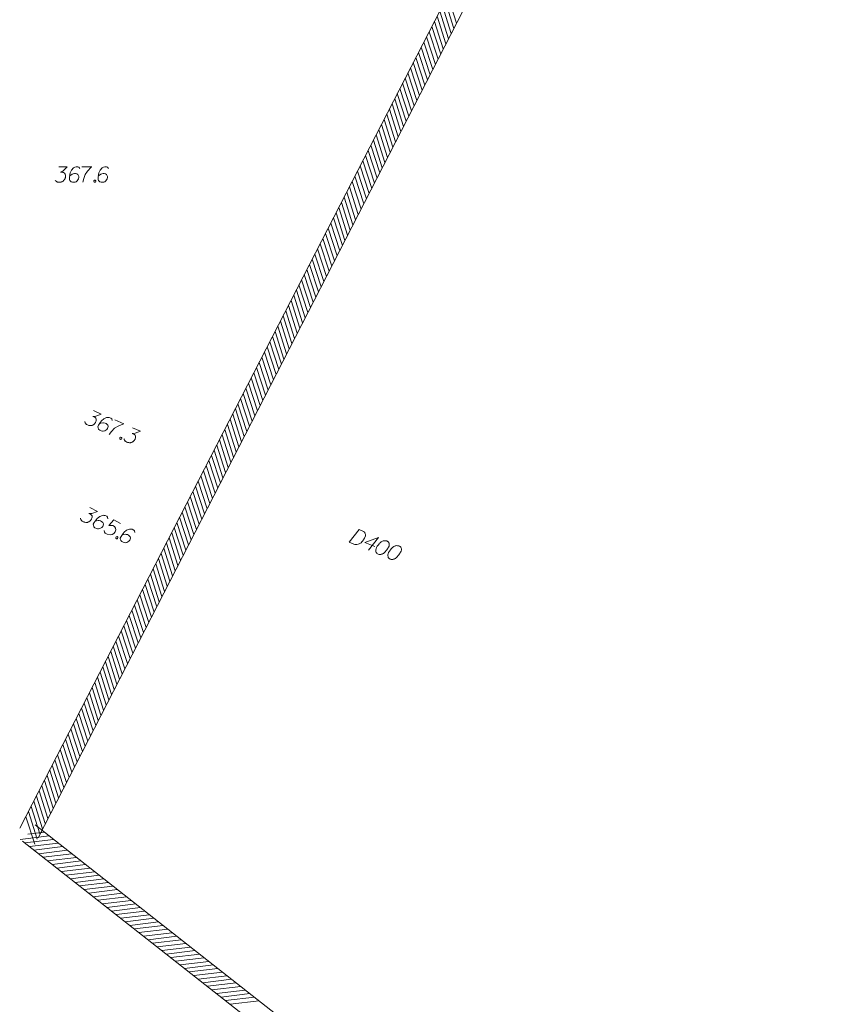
# Model space of a CAD drawing. Header units: metres. Extents: x 5555129 to 5556676, y 5635595 to 5636517.
# Tile 238 of 256: x 5556454 to 5556493, y 5636039 to 5636087. Entities that reach past the tile are written whole.
import ezdxf

# ---------------------------------------------------------------- set-up
doc = ezdxf.new("R2010")
doc.units = ezdxf.units.M
doc.header["$MEASUREMENT"] = 0
for name, color, linetype, lineweight in [('#digitalizacja', 7, 'Continuous', 18), ('#skartowane', 7, 'Continuous', 18), ('#zakres', 7, 'Continuous', 18)]:
    doc.layers.add(name, color=color, linetype=linetype, lineweight=lineweight)

msp = doc.modelspace()

# ---------------------------------------------------------------- linework, layer by layer
at = {"layer": '#digitalizacja', "color": 36, "linetype": 'Continuous', "lineweight": 18, "true_color": 0x7d3300, "flags": 128}
for points in [[(5556470.00181, 5636061.95363), (5556470.18748, 5636061.87721), (5556470.22348, 5636061.85596), (5556470.23759, 5636061.84381), (5556470.26044, 5636061.82163), (5556470.27228, 5636061.80399), (5556470.28421, 5636061.7863), (5556470.30021, 5636061.74774), (5556470.30765, 5636061.71913), (5556470.31243, 5636061.65331), (5556470.26298, 5636061.53317), (5556470.23508, 5636061.4808), (5556470.21836, 5636061.4558), (5556470.20168, 5636061.43069), (5556470.18496, 5636061.40569), (5556470.16278, 5636061.38284), (5556470.13837, 5636061.35457), (5556470.09632, 5636061.31446), (5556470.07641, 5636061.29711), (5556470.00798, 5636061.25499), (5556469.95631, 5636061.23794), (5556469.9014, 5636061.22866), (5556469.84323, 5636061.22707), (5556469.79505, 5636061.23413), (5556469.74368, 5636061.24884), (5556469.53067, 5636061.33652), (5556470.00181, 5636061.95363)], [(5556470.75572, 5636061.13243), (5556470.2861, 5636061.32574), (5556470.93554, 5636061.56928), (5556470.46439, 5636060.95217)], [(5556471.35596, 5636061.39622), (5556471.34504, 5636061.40072), (5556471.31001, 5636061.4087), (5556471.28594, 5636061.41228), (5556471.26734, 5636061.4135), (5556471.2355, 5636061.41383), (5556471.19601, 5636061.41098), (5556471.16198, 5636061.40578), (5556471.12565, 5636061.39519), (5556471.10032, 5636061.38007), (5556471.07267, 5636061.35957), (5556471.04508, 5636061.33896), (5556471.01516, 5636061.31295), (5556470.99525, 5636061.29561), (5556470.97084, 5636061.26734), (5556470.93203, 5636061.21946), (5556470.8819, 5636061.14435), (5556470.84401, 5636061.08332), (5556470.81927, 5636061.02321), (5556470.80679, 5636060.97726), (5556470.80842, 5636060.91916), (5556470.8135, 5636060.88509), (5556470.82736, 5636060.84107), (5556470.85113, 5636060.80574), (5556470.86524, 5636060.7936), (5556470.89574, 5636060.77461), (5556470.92309, 5636060.76335), (5556470.96904, 5636060.75088), (5556471.01171, 5636060.74608), (5556471.04579, 5636060.75116), (5556471.09522, 5636060.76279), (5556471.11837, 5636060.77237), (5556471.14921, 5636060.78522), (5556471.17454, 5636060.80034), (5556471.19222, 5636060.81227), (5556471.21436, 5636060.83503), (5556471.22436, 5636060.84369), (5556471.24654, 5636060.86654), (5556471.27095, 5636060.89481), (5556471.29535, 5636060.92307), (5556471.30976, 5636060.94269), (5556471.32199, 5636060.95676), (5556471.3364, 5636060.97637), (5556471.36757, 5636061.02107), (5556471.38429, 5636061.04606), (5556471.40097, 5636061.07118), (5556471.42219, 5636061.10709), (5556471.44785, 5636061.15405), (5556471.45458, 5636061.17039), (5556471.45815, 5636061.19446), (5556471.46164, 5636061.21857), (5556471.45879, 5636061.25806), (5556471.45135, 5636061.28666), (5556471.44178, 5636061.30981), (5556471.42666, 5636061.33514), (5556471.40931, 5636061.35506), (5556471.39515, 5636061.36732), (5556471.38104, 5636061.37946), (5556471.35596, 5636061.39622)], [(5556471.94021, 5636061.15573), (5556471.92929, 5636061.16023), (5556471.89426, 5636061.16821), (5556471.87018, 5636061.17178), (5556471.85158, 5636061.17301), (5556471.81974, 5636061.17334), (5556471.78025, 5636061.17049), (5556471.74623, 5636061.16528), (5556471.70989, 5636061.1547), (5556471.68456, 5636061.13958), (5556471.65692, 5636061.11908), (5556471.62932, 5636061.09846), (5556471.59941, 5636061.07246), (5556471.5795, 5636061.05511), (5556471.55509, 5636061.02684), (5556471.51627, 5636060.97896), (5556471.46615, 5636060.90386), (5556471.42825, 5636060.84283), (5556471.40351, 5636060.78272), (5556471.39103, 5636060.73677), (5556471.39266, 5636060.67867), (5556471.39775, 5636060.6446), (5556471.4116, 5636060.60058), (5556471.43538, 5636060.56525), (5556471.44949, 5636060.55311), (5556471.47998, 5636060.53412), (5556471.50733, 5636060.52286), (5556471.55328, 5636060.51038), (5556471.59596, 5636060.50559), (5556471.63003, 5636060.51067), (5556471.67947, 5636060.5223), (5556471.70262, 5636060.53188), (5556471.73345, 5636060.54473), (5556471.75878, 5636060.55985), (5556471.77646, 5636060.57177), (5556471.79861, 5636060.59454), (5556471.8086, 5636060.6032), (5556471.83078, 5636060.62605), (5556471.85519, 5636060.65431), (5556471.8796, 5636060.68258), (5556471.89401, 5636060.70219), (5556471.90624, 5636060.71627), (5556471.92065, 5636060.73588), (5556471.95181, 5636060.78057), (5556471.96854, 5636060.80557), (5556471.98521, 5636060.83068), (5556472.00643, 5636060.8666), (5556472.0321, 5636060.91356), (5556472.03882, 5636060.9299), (5556472.0424, 5636060.95397), (5556472.04588, 5636060.97808), (5556472.04303, 5636061.01757), (5556472.0356, 5636061.04617), (5556472.02602, 5636061.06932), (5556472.0109, 5636061.09465), (5556471.99356, 5636061.11456), (5556471.9794, 5636061.12683), (5556471.96529, 5636061.13897), (5556471.94021, 5636061.15573)]]:
    msp.add_lwpolyline(points, dxfattribs=at)
at = {"layer": '#skartowane', "color": 7, "linetype": 'Continuous', "lineweight": 18, "flags": 128}
for points in [[(5556455.51033, 5636079.45663), (5556455.92369, 5636079.45663), (5556455.72877, 5636079.25585), (5556455.59886, 5636079.19085), (5556455.70515, 5636079.19085), (5556455.72877, 5636079.18499), (5556455.74058, 5636079.17904), (5556455.75239, 5636079.17318), (5556455.7642, 5636079.16723), (5556455.78782, 5636079.14956), (5556455.79963, 5636079.1318), (5556455.81144, 5636079.11413), (5556455.81739, 5636079.09637), (5556455.8292, 5636079.05508), (5556455.83506, 5636079.01964), (5556455.83506, 5636079.00188), (5556455.83506, 5636078.97826), (5556455.8292, 5636078.94283), (5556455.82325, 5636078.91921), (5556455.81739, 5636078.89559), (5556455.81144, 5636078.87792), (5556455.80558, 5636078.86611), (5556455.79963, 5636078.8543), (5556455.79377, 5636078.84249), (5556455.78196, 5636078.82473), (5556455.7642, 5636078.80111), (5556455.74653, 5636078.78344), (5556455.73472, 5636078.77163), (5556455.71696, 5636078.75982), (5556455.69929, 5636078.74801), (5556455.67567, 5636078.7362), (5556455.66386, 5636078.73025), (5556455.62248, 5636078.71844), (5556455.58705, 5636078.71258), (5556455.56343, 5636078.70663), (5556455.52214, 5636078.70663), (5556455.4749, 5636078.71258), (5556455.45713, 5636078.71844), (5556455.43946, 5636078.72439), (5556455.4217, 5636078.73025), (5556455.40403, 5636078.74206), (5556455.38627, 5636078.75387), (5556455.35679, 5636078.77749), (5556455.33903, 5636078.80111)], [(5556456.53187, 5636079.37395), (5556456.48463, 5636079.43886), (5556456.43153, 5636079.45663), (5556456.34886, 5636079.45663), (5556456.28981, 5636079.43301), (5556456.25438, 5636079.4212), (5556456.2248, 5636079.40343), (5556456.13032, 5636079.29714), (5556456.06541, 5636079.15542), (5556456.04765, 5636079.0787), (5556456.02403, 5636078.9074), (5556456.02403, 5636078.81887), (5556456.04765, 5636078.78344), (5556456.09489, 5636078.7362), (5556456.11265, 5636078.72439), (5556456.1717, 5636078.70663), (5556456.24842, 5636078.70663), (5556456.30748, 5636078.71844), (5556456.34886, 5636078.73025), (5556456.40791, 5636078.77749), (5556456.46696, 5636078.87197), (5556456.48463, 5636078.93102), (5556456.48463, 5636078.97826), (5556456.45515, 5636079.05508), (5556456.43153, 5636079.08456), (5556456.39015, 5636079.10818), (5556456.31929, 5636079.12594), (5556456.26619, 5636079.12594), (5556456.20118, 5636079.10818), (5556456.15989, 5636079.09051), (5556456.08903, 5636079.04327), (5556456.0536, 5636079.01369), (5556456.03584, 5636078.99602)], [(5556456.63221, 5636079.45663), (5556457.10463, 5636079.45663), (5556457.07515, 5636079.42705), (5556456.90385, 5636079.24404), (5556456.78575, 5636079.0787), (5556456.71489, 5636078.88378), (5556456.66764, 5636078.70663)], [(5556457.91359, 5636079.37395), (5556457.86634, 5636079.43886), (5556457.81324, 5636079.45663), (5556457.73057, 5636079.45663), (5556457.67152, 5636079.43301), (5556457.63609, 5636079.4212), (5556457.60652, 5636079.40343), (5556457.51203, 5636079.29714), (5556457.44712, 5636079.15542), (5556457.42936, 5636079.0787), (5556457.40574, 5636078.9074), (5556457.40574, 5636078.81887), (5556457.42936, 5636078.78344), (5556457.4766, 5636078.7362), (5556457.49437, 5636078.72439), (5556457.55342, 5636078.70663), (5556457.63014, 5636078.70663), (5556457.68919, 5636078.71844), (5556457.73057, 5636078.73025), (5556457.78962, 5636078.77749), (5556457.84867, 5636078.87197), (5556457.86634, 5636078.93102), (5556457.86634, 5636078.97826), (5556457.83686, 5636079.05508), (5556457.81324, 5636079.08456), (5556457.77186, 5636079.10818), (5556457.701, 5636079.12594), (5556457.6479, 5636079.12594), (5556457.5829, 5636079.10818), (5556457.54161, 5636079.09051), (5556457.47074, 5636079.04327), (5556457.43531, 5636079.01369), (5556457.41755, 5636078.99602)], [(5556457.2404, 5636078.80706), (5556457.26997, 5636078.80706), (5556457.28764, 5636078.79525), (5556457.3054, 5636078.77163), (5556457.3054, 5636078.74206), (5556457.28764, 5636078.71844), (5556457.26997, 5636078.70663), (5556457.2404, 5636078.70663), (5556457.22273, 5636078.71844), (5556457.20497, 5636078.74206), (5556457.20497, 5636078.77163), (5556457.22273, 5636078.79525), (5556457.2404, 5636078.80706)], [(5556457.18235, 5636067.69037), (5556457.56133, 5636067.52533), (5556457.30246, 5636067.41908), (5556457.1574, 5636067.41135), (5556457.25485, 5636067.36891), (5556457.27417, 5636067.35411), (5556457.28262, 5636067.34394), (5556457.29111, 5636067.33385), (5556457.29956, 5636067.32368), (5556457.31416, 5636067.29805), (5556457.3179, 5636067.27705), (5556457.32167, 5636067.25613), (5556457.32003, 5636067.23747), (5556457.31438, 5636067.1949), (5556457.3056, 5636067.16008), (5556457.29851, 5636067.14379), (5556457.28908, 5636067.12214), (5556457.26956, 5636067.09199), (5556457.25467, 5636067.07271), (5556457.23987, 5636067.0534), (5556457.22736, 5636067.03957), (5556457.21727, 5636067.03108), (5556457.2071, 5636067.02263), (5556457.19701, 5636067.01414), (5556457.17909, 5636067.00257), (5556457.15338, 5636066.98801), (5556457.13012, 5636066.97886), (5556457.11458, 5636066.97275), (5556457.09358, 5636066.96902), (5556457.07266, 5636066.96524), (5556457.04629, 5636066.96385), (5556457.03309, 5636066.9631), (5556456.99043, 5636066.9688), (5556456.95561, 5636066.97757), (5556456.93158, 5636066.98155), (5556456.89372, 5636066.99804), (5556456.85278, 5636067.02235), (5556456.83884, 5636067.03482), (5556456.82501, 5636067.04733), (5556456.81107, 5636067.05979), (5556456.79959, 5636067.07767), (5556456.78802, 5636067.09559), (5556456.77042, 5636067.12902), (5556456.76357, 5636067.15777)], [(5556458.08592, 5636067.2067), (5556458.06853, 5636067.28508), (5556458.02694, 5636067.32256), (5556457.95114, 5636067.35557), (5556457.88757, 5636067.35749), (5556457.85037, 5636067.36081), (5556457.81616, 5636067.35633), (5556457.6871, 5636067.29661), (5556457.571, 5636067.19259), (5556457.52408, 5636067.12934), (5556457.43403, 5636066.98172), (5556457.39869, 5636066.90055), (5556457.4062, 5636066.85864), (5556457.43065, 5636066.79646), (5556457.44221, 5636066.77854), (5556457.48926, 5636066.73868), (5556457.5596, 5636066.70805), (5556457.61846, 5636066.6953), (5556457.66111, 5636066.6896), (5556457.73412, 5636066.70934), (5556457.82598, 5636066.77238), (5556457.86576, 5636066.81947), (5556457.88462, 5636066.86278), (5556457.88826, 5636066.94498), (5556457.87838, 5636066.98144), (5556457.84987, 5636067.01961), (5556457.79199, 5636067.06419), (5556457.74331, 5636067.08539), (5556457.67662, 5636067.09506), (5556457.63171, 5636067.09535), (5556457.54788, 5636067.08033), (5556457.50359, 5636067.06736), (5556457.48025, 5636067.05826)], [(5556458.21093, 5636067.24243), (5556458.64405, 5636067.05381), (5556458.60522, 5636067.03847), (5556458.37509, 5636066.93907), (5556458.2008, 5636066.83463), (5556458.058, 5636066.68422), (5556457.94396, 5636066.54066)], [(5556459.07717, 5636066.86519), (5556459.45616, 5636066.70015), (5556459.19729, 5636066.59389), (5556459.05222, 5636066.58617), (5556459.14968, 5636066.54373), (5556459.16899, 5636066.52892), (5556459.17744, 5636066.51875), (5556459.18593, 5636066.50867), (5556459.19439, 5636066.49849), (5556459.20899, 5636066.47286), (5556459.21272, 5636066.45186), (5556459.2165, 5636066.43095), (5556459.21486, 5636066.41229), (5556459.2092, 5636066.36972), (5556459.20043, 5636066.33489), (5556459.19334, 5636066.31861), (5556459.18391, 5636066.29695), (5556459.16439, 5636066.26681), (5556459.1495, 5636066.24753), (5556459.1347, 5636066.22821), (5556459.12219, 5636066.21439), (5556459.1121, 5636066.2059), (5556459.10193, 5636066.19745), (5556459.09184, 5636066.18896), (5556459.07392, 5636066.17739), (5556459.0482, 5636066.16282), (5556459.02495, 5636066.15368), (5556459.0094, 5636066.14757), (5556458.98841, 5636066.14383), (5556458.96749, 5636066.14006), (5556458.94112, 5636066.13866), (5556458.92791, 5636066.13792), (5556458.88526, 5636066.14361), (5556458.85043, 5636066.15239), (5556458.8264, 5636066.15636), (5556458.78855, 5636066.17285), (5556458.74761, 5636066.19717), (5556458.73367, 5636066.20963), (5556458.71984, 5636066.22214), (5556458.7059, 5636066.23461), (5556458.69441, 5636066.25249), (5556458.68284, 5636066.27041), (5556458.66525, 5636066.30384), (5556458.65839, 5636066.33258)], [(5556458.50918, 5636066.40406), (5556458.53629, 5636066.39225), (5556458.54777, 5636066.37437), (5556458.55463, 5636066.34562), (5556458.54282, 5636066.31851), (5556458.5171, 5636066.30394), (5556458.49619, 5636066.30017), (5556458.46908, 5636066.31198), (5556458.45759, 5636066.32986), (5556458.45074, 5636066.35861), (5556458.46255, 5636066.38572), (5556458.48826, 5636066.40028), (5556458.50918, 5636066.40406)], [(5556457.00854, 5636063.00775), (5556457.37669, 5636062.81978), (5556457.11179, 5636062.7296), (5556456.96653, 5636062.73078), (5556457.0612, 5636062.68245), (5556457.07957, 5636062.66649), (5556457.08738, 5636062.65582), (5556457.09523, 5636062.64523), (5556457.10305, 5636062.63456), (5556457.11605, 5636062.60808), (5556457.11849, 5636062.58689), (5556457.12097, 5636062.56578), (5556457.1182, 5636062.54726), (5556457.10994, 5636062.50511), (5556457.09905, 5636062.47089), (5556457.09097, 5636062.45507), (5556457.08023, 5636062.43404), (5556457.0589, 5636062.40515), (5556457.04286, 5636062.38682), (5556457.0269, 5636062.36844), (5556457.01356, 5636062.35541), (5556457.00297, 5636062.34756), (5556456.9923, 5636062.33975), (5556456.98171, 5636062.33189), (5556456.96312, 5636062.32144), (5556456.93656, 5636062.30848), (5556456.91278, 5636062.30078), (5556456.8969, 5636062.29563), (5556456.87571, 5636062.29319), (5556456.8546, 5636062.29071), (5556456.82819, 5636062.29093), (5556456.81497, 5636062.291), (5556456.77274, 5636062.2993), (5556456.73852, 5636062.31019), (5556456.71478, 5636062.31564), (5556456.678, 5636062.33441), (5556456.63863, 5636062.3612), (5556456.62548, 5636062.37449), (5556456.61245, 5636062.38783), (5556456.5993, 5636062.40112), (5556456.58893, 5636062.41967), (5556456.57848, 5636062.43827), (5556456.56297, 5636062.47271), (5556456.55789, 5636062.50183)], [(5556457.88076, 5636062.46958), (5556457.8682, 5636062.54887), (5556457.82899, 5636062.58884), (5556457.75536, 5636062.62643), (5556457.69202, 5636062.63225), (5556457.6551, 5636062.63784), (5556457.62068, 5636062.63547), (5556457.4882, 5636062.58377), (5556457.36594, 5636062.48707), (5556457.31523, 5636062.42681), (5556457.2163, 5636062.285), (5556457.17604, 5636062.20615), (5556457.18097, 5636062.16385), (5556457.20156, 5636062.10029), (5556457.21201, 5636062.0817), (5556457.25652, 5636062.03903), (5556457.32485, 5636062.00414), (5556457.38281, 5636061.9878), (5556457.42504, 5636061.9795), (5556457.49912, 5636061.99472), (5556457.59467, 5636062.05202), (5556457.63726, 5636062.09658), (5556457.65875, 5636062.13865), (5556457.66742, 5636062.22047), (5556457.65979, 5636062.25747), (5556457.63368, 5636062.29732), (5556457.57864, 5636062.34536), (5556457.53135, 5636062.36951), (5556457.46538, 5636062.38325), (5556457.42057, 5636062.38629), (5556457.33598, 5636062.37644), (5556457.29097, 5636062.36621), (5556457.26712, 5636062.35855)], [(5556458.49687, 5636062.24782), (5556458.1655, 5636062.41702), (5556457.92023, 5636062.14443), (5556458.11305, 5636062.14538), (5556458.20242, 5636062.09975), (5556458.2519, 5636062.01487), (5556458.26712, 5636061.94079), (5556458.23197, 5636061.84597), (5556458.1706, 5636061.76464), (5556458.09093, 5636061.71249), (5556457.98774, 5636061.6922), (5556457.85078, 5636061.73561), (5556457.75611, 5636061.78394), (5556457.71948, 5636061.82917), (5556457.70696, 5636061.90854)], [(5556458.32241, 5636061.60756), (5556458.34875, 5636061.59412), (5556458.35911, 5636061.57556), (5556458.36419, 5636061.54645), (5556458.35074, 5636061.52011), (5556458.32418, 5636061.50715), (5556458.30307, 5636061.50467), (5556458.27674, 5636061.51812), (5556458.26637, 5636061.53667), (5556458.26129, 5636061.56578), (5556458.27474, 5636061.59212), (5556458.3013, 5636061.60508), (5556458.32241, 5636061.60756)], [(5556459.17976, 5636061.80633), (5556459.1672, 5636061.88562), (5556459.12798, 5636061.92559), (5556459.05435, 5636061.96318), (5556458.99102, 5636061.969), (5556458.95409, 5636061.97459), (5556458.91968, 5636061.97222), (5556458.7872, 5636061.92052), (5556458.66494, 5636061.82381), (5556458.61423, 5636061.76356), (5556458.5153, 5636061.62174), (5556458.47504, 5636061.54289), (5556458.47996, 5636061.5006), (5556458.50056, 5636061.43704), (5556458.511, 5636061.41844), (5556458.55552, 5636061.37577), (5556458.62385, 5636061.34088), (5556458.68181, 5636061.32455), (5556458.72404, 5636061.31625), (5556458.79811, 5636061.33147), (5556458.89367, 5636061.38877), (5556458.93626, 5636061.43332), (5556458.95774, 5636061.4754), (5556458.96642, 5636061.55721), (5556458.95879, 5636061.59421), (5556458.93267, 5636061.63407), (5556458.87764, 5636061.68211), (5556458.83035, 5636061.70626), (5556458.76438, 5636061.72), (5556458.71957, 5636061.72304), (5556458.63497, 5636061.71319), (5556458.58997, 5636061.70296), (5556458.56612, 5636061.6953)]]:
    msp.add_lwpolyline(points, dxfattribs=at)
at = {"layer": '#zakres', "color": 134, "linetype": 'Continuous', "lineweight": 18}
for p, q in [((5556469.37682, 5636078.18596), (5556485.12682, 5636108.83596)), ((5556470.26626, 5636077.72891), (5556486.01626, 5636108.37891)), ((5556474.70664, 5636086.38103), (5556474.2786, 5636087.71398)), ((5556474.45069, 5636085.88294), (5556474.02265, 5636087.2159)), ((5556474.57867, 5636086.13198), (5556474.15063, 5636087.46494)), ((5556474.32272, 5636085.6339), (5556473.89468, 5636086.96686)), ((5556474.06677, 5636085.13581), (5556473.63873, 5636086.46877)), ((5556474.19474, 5636085.38485), (5556473.7667, 5636086.71781)), ((5556473.81082, 5636084.63772), (5556473.38278, 5636085.97068)), ((5556473.93879, 5636084.88677), (5556473.51075, 5636086.21973)), ((5556473.55487, 5636084.13964), (5556473.12683, 5636085.4726)), ((5556473.68284, 5636084.38868), (5556473.2548, 5636085.72164)), ((5556473.29892, 5636083.64155), (5556472.87088, 5636084.97451)), ((5556473.42689, 5636083.89059), (5556472.99885, 5636085.22355)), ((5556473.04297, 5636083.14347), (5556472.61493, 5636084.47642)), ((5556473.17095, 5636083.39251), (5556472.7429, 5636084.72547)), ((5556472.78702, 5636082.64538), (5556472.35898, 5636083.97834)), ((5556472.915, 5636082.89442), (5556472.48695, 5636084.22738)), ((5556472.53107, 5636082.14729), (5556472.10303, 5636083.48025)), ((5556472.65905, 5636082.39634), (5556472.231, 5636083.7293)), ((5556472.27512, 5636081.64921), (5556471.84708, 5636082.98217)), ((5556472.4031, 5636081.89825), (5556471.97506, 5636083.23121)), ((5556472.01917, 5636081.15112), (5556471.59113, 5636082.48408)), ((5556472.14715, 5636081.40016), (5556471.71911, 5636082.73312)), ((5556471.76322, 5636080.65303), (5556471.33518, 5636081.98599)), ((5556471.8912, 5636080.90208), (5556471.46316, 5636082.23504)), ((5556471.63525, 5636080.40399), (5556471.20721, 5636081.73695)), ((5556471.3793, 5636079.90591), (5556470.95126, 5636081.23886)), ((5556471.50727, 5636080.15495), (5556471.07923, 5636081.48791)), ((5556471.12335, 5636079.40782), (5556470.69531, 5636080.74078)), ((5556471.25132, 5636079.65686), (5556470.82328, 5636080.98982)), ((5556470.8674, 5636078.90973), (5556470.43936, 5636080.24269)), ((5556470.99537, 5636079.15878), (5556470.56733, 5636080.49174)), ((5556470.61145, 5636078.41165), (5556470.18341, 5636079.74461)), ((5556470.73942, 5636078.66069), (5556470.31138, 5636079.99365)), ((5556470.3555, 5636077.91356), (5556469.92746, 5636079.24652)), ((5556470.48347, 5636078.1626), (5556470.05543, 5636079.49556)), ((5556470.09955, 5636077.41547), (5556469.67151, 5636078.74843)), ((5556470.22752, 5636077.66452), (5556469.79948, 5636078.99748)), ((5556453.62682, 5636047.53596), (5556469.37682, 5636078.18596)), ((5556469.8345, 5636076.89969), (5556469.40646, 5636078.23264)), ((5556469.96248, 5636077.14873), (5556469.53444, 5636078.48169)), ((5556454.51626, 5636047.07891), (5556470.26626, 5636077.72891)), ((5556469.57855, 5636076.4016), (5556469.15051, 5636077.73456)), ((5556469.70653, 5636076.65064), (5556469.27849, 5636077.9836)), ((5556469.3226, 5636075.90351), (5556468.89456, 5636077.23647)), ((5556469.45058, 5636076.15256), (5556469.02254, 5636077.48552)), ((5556469.19463, 5636075.65447), (5556468.76659, 5636076.98743)), ((5556468.93868, 5636075.15638), (5556468.51064, 5636076.48934)), ((5556469.06665, 5636075.40543), (5556468.63861, 5636076.73839)), ((5556468.68273, 5636074.6583), (5556468.25469, 5636075.99126)), ((5556468.8107, 5636074.90734), (5556468.38266, 5636076.2403)), ((5556468.42678, 5636074.16021), (5556467.99874, 5636075.49317)), ((5556468.55475, 5636074.40925), (5556468.12671, 5636075.74221)), ((5556468.17083, 5636073.66213), (5556467.74279, 5636074.99508)), ((5556468.2988, 5636073.91117), (5556467.87076, 5636075.24413)), ((5556467.91488, 5636073.16404), (5556467.48684, 5636074.497)), ((5556468.04286, 5636073.41308), (5556467.61481, 5636074.74604)), ((5556467.65893, 5636072.66595), (5556467.23089, 5636073.99891)), ((5556467.78691, 5636072.915), (5556467.35886, 5636074.24796)), ((5556467.40298, 5636072.16787), (5556466.97494, 5636073.50083)), ((5556467.53096, 5636072.41691), (5556467.10291, 5636073.74987)), ((5556467.14703, 5636071.66978), (5556466.71899, 5636073.00274)), ((5556467.27501, 5636071.91882), (5556466.84697, 5636073.25178)), ((5556466.89108, 5636071.17169), (5556466.46304, 5636072.50465)), ((5556467.01906, 5636071.42074), (5556466.59102, 5636072.7537)), ((5556466.63513, 5636070.67361), (5556466.20709, 5636072.00657)), ((5556466.76311, 5636070.92265), (5556466.33507, 5636072.25561)), ((5556466.50716, 5636070.42457), (5556466.07912, 5636071.75753)), ((5556466.25121, 5636069.92648), (5556465.82317, 5636071.25944)), ((5556466.37918, 5636070.17552), (5556465.95114, 5636071.50848)), ((5556465.99526, 5636069.42839), (5556465.56722, 5636070.76135)), ((5556466.12323, 5636069.67744), (5556465.69519, 5636071.0104)), ((5556465.73931, 5636068.93031), (5556465.31127, 5636070.26327)), ((5556465.86728, 5636069.17935), (5556465.43924, 5636070.51231)), ((5556465.48336, 5636068.43222), (5556465.05532, 5636069.76518)), ((5556465.61133, 5636068.68126), (5556465.18329, 5636070.01422)), ((5556465.22741, 5636067.93414), (5556464.79937, 5636069.26709)), ((5556465.35538, 5636068.18318), (5556464.92734, 5636069.51614)), ((5556464.97146, 5636067.43605), (5556464.54342, 5636068.76901)), ((5556465.09943, 5636067.68509), (5556464.67139, 5636069.01805)), ((5556464.71551, 5636066.93796), (5556464.28747, 5636068.27092)), ((5556464.84348, 5636067.18701), (5556464.41544, 5636068.51997)), ((5556464.45956, 5636066.43988), (5556464.03152, 5636067.77284)), ((5556464.58753, 5636066.68892), (5556464.15949, 5636068.02188)), ((5556464.20361, 5636065.94179), (5556463.77557, 5636067.27475)), ((5556464.33159, 5636066.19083), (5556463.90354, 5636067.52379)), ((5556463.94766, 5636065.4437), (5556463.51962, 5636066.77666)), ((5556464.07564, 5636065.69275), (5556463.64759, 5636067.02571)), ((5556463.81969, 5636065.19466), (5556463.39165, 5636066.52762)), ((5556463.56374, 5636064.69658), (5556463.1357, 5636066.02953)), ((5556463.69171, 5636064.94562), (5556463.26367, 5636066.27858)), ((5556463.30779, 5636064.19849), (5556462.87975, 5636065.53145)), ((5556463.43576, 5636064.44753), (5556463.00772, 5636065.78049)), ((5556463.05184, 5636063.7004), (5556462.6238, 5636065.03336)), ((5556463.17981, 5636063.94945), (5556462.75177, 5636065.28241)), ((5556462.79589, 5636063.20232), (5556462.36785, 5636064.53528)), ((5556462.92386, 5636063.45136), (5556462.49582, 5636064.78432)), ((5556462.53994, 5636062.70423), (5556462.1119, 5636064.03719)), ((5556462.66791, 5636062.95327), (5556462.23987, 5636064.28623)), ((5556462.28399, 5636062.20614), (5556461.85595, 5636063.5391)), ((5556462.41196, 5636062.45519), (5556461.98392, 5636063.78815)), ((5556462.02804, 5636061.70806), (5556461.6, 5636063.04102)), ((5556462.15601, 5636061.9571), (5556461.72797, 5636063.29006)), ((5556461.77209, 5636061.20997), (5556461.34405, 5636062.54293)), ((5556461.90006, 5636061.45902), (5556461.47202, 5636062.79197)), ((5556461.51614, 5636060.71189), (5556461.0881, 5636062.04485)), ((5556461.64411, 5636060.96093), (5556461.21607, 5636062.29389)), ((5556461.38816, 5636060.46284), (5556460.96012, 5636061.7958)), ((5556461.13221, 5636059.96476), (5556460.70417, 5636061.29772)), ((5556461.26019, 5636060.2138), (5556460.83215, 5636061.54676)), ((5556460.87627, 5636059.46667), (5556460.44822, 5636060.79963)), ((5556461.00424, 5636059.71571), (5556460.5762, 5636061.04867)), ((5556460.62032, 5636058.96858), (5556460.19227, 5636060.30154)), ((5556460.74829, 5636059.21763), (5556460.32025, 5636060.55059)), ((5556460.36437, 5636058.4705), (5556459.93633, 5636059.80346)), ((5556460.49234, 5636058.71954), (5556460.0643, 5636060.0525)), ((5556460.10842, 5636057.97241), (5556459.68038, 5636059.30537)), ((5556460.23639, 5636058.22146), (5556459.80835, 5636059.55442)), ((5556459.85247, 5636057.47433), (5556459.42443, 5636058.80729)), ((5556459.98044, 5636057.72337), (5556459.5524, 5636059.05633)), ((5556459.59652, 5636056.97624), (5556459.16848, 5636058.3092)), ((5556459.72449, 5636057.22528), (5556459.29645, 5636058.55824)), ((5556459.34057, 5636056.47815), (5556458.91253, 5636057.81111)), ((5556459.46854, 5636056.7272), (5556459.0405, 5636058.06016)), ((5556459.08462, 5636055.98007), (5556458.65658, 5636057.31303)), ((5556459.21259, 5636056.22911), (5556458.78455, 5636057.56207)), ((5556458.82867, 5636055.48198), (5556458.40063, 5636056.81494)), ((5556458.95664, 5636055.73103), (5556458.5286, 5636057.06398)), ((5556458.70069, 5636055.23294), (5556458.27265, 5636056.5659)), ((5556458.44474, 5636054.73485), (5556458.0167, 5636056.06781)), ((5556458.57272, 5636054.9839), (5556458.14468, 5636056.31686)), ((5556458.18879, 5636054.23677), (5556457.76075, 5636055.56973)), ((5556458.31677, 5636054.48581), (5556457.88873, 5636055.81877)), ((5556457.93284, 5636053.73868), (5556457.5048, 5636055.07164)), ((5556458.06082, 5636053.98772), (5556457.63278, 5636055.32068)), ((5556457.67689, 5636053.24059), (5556457.24885, 5636054.57355)), ((5556457.80487, 5636053.48964), (5556457.37683, 5636054.8226)), ((5556457.42095, 5636052.74251), (5556456.9929, 5636054.07547)), ((5556457.54892, 5636052.99155), (5556457.12088, 5636054.32451)), ((5556457.165, 5636052.24442), (5556456.73695, 5636053.57738)), ((5556457.29297, 5636052.49347), (5556456.86493, 5636053.82642)), ((5556456.90905, 5636051.74634), (5556456.481, 5636053.0793)), ((5556457.03702, 5636051.99538), (5556456.60898, 5636053.32834)), ((5556456.6531, 5636051.24825), (5556456.22506, 5636052.58121)), ((5556456.78107, 5636051.49729), (5556456.35303, 5636052.83025)), ((5556456.39715, 5636050.75016), (5556455.96911, 5636052.08312)), ((5556456.52512, 5636050.99921), (5556456.09708, 5636052.33217)), ((5556456.1412, 5636050.25208), (5556455.71316, 5636051.58504)), ((5556456.26917, 5636050.50112), (5556455.84113, 5636051.83408)), ((5556456.01322, 5636050.00303), (5556455.58518, 5636051.33599)), ((5556455.75727, 5636049.50495), (5556455.32923, 5636050.83791)), ((5556455.88525, 5636049.75399), (5556455.45721, 5636051.08695)), ((5556455.50132, 5636049.00686), (5556455.07328, 5636050.33982)), ((5556455.6293, 5636049.25591), (5556455.20126, 5636050.58886)), ((5556455.24537, 5636048.50878), (5556454.81733, 5636049.84174)), ((5556455.37335, 5636048.75782), (5556454.94531, 5636050.09078)), ((5556454.98942, 5636048.01069), (5556454.56138, 5636049.34365)), ((5556455.1174, 5636048.25973), (5556454.68936, 5636049.59269)), ((5556454.73347, 5636047.5126), (5556454.30543, 5636048.84556)), ((5556454.86145, 5636047.76165), (5556454.43341, 5636049.09461)), ((5556454.47752, 5636047.01452), (5556454.04948, 5636048.34748)), ((5556454.6055, 5636047.26356), (5556454.17746, 5636048.59652)), ((5556454.34955, 5636046.76547), (5556453.92151, 5636048.09843)), ((5556454.02564, 5636047.249), (5556454.82498, 5636047.34502)), ((5556492.64183, 5636017.6456), (5556454.3804, 5636047.70063)), ((5556453.65516, 5636047.00508), (5556455.04517, 5636047.17205)), ((5556492.02411, 5636016.85921), (5556453.76268, 5636046.91424)), ((5556453.87535, 5636046.83212), (5556455.26536, 5636046.99909)), ((5556454.09554, 5636046.65916), (5556455.48555, 5636046.82613)), ((5556454.31573, 5636046.48619), (5556455.70574, 5636046.65316)), ((5556454.53592, 5636046.31323), (5556455.92593, 5636046.4802)), ((5556454.75611, 5636046.14027), (5556456.14612, 5636046.30724)), ((5556454.9763, 5636045.9673), (5556456.36631, 5636046.13428)), ((5556455.19649, 5636045.79434), (5556456.5865, 5636045.96131)), ((5556455.41668, 5636045.62138), (5556456.80669, 5636045.78835)), ((5556455.63687, 5636045.44841), (5556457.02688, 5636045.61539)), ((5556455.85706, 5636045.27545), (5556457.24707, 5636045.44242)), ((5556456.07725, 5636045.10249), (5556457.46726, 5636045.26946)), ((5556456.29744, 5636044.92952), (5556457.68745, 5636045.0965)), ((5556456.51763, 5636044.75656), (5556457.90764, 5636044.92353)), ((5556456.73782, 5636044.5836), (5556458.12783, 5636044.75057)), ((5556456.95801, 5636044.41063), (5556458.34802, 5636044.57761)), ((5556457.1782, 5636044.23767), (5556458.56821, 5636044.40464)), ((5556457.3984, 5636044.06471), (5556458.7884, 5636044.23168)), ((5556457.61859, 5636043.89174), (5556459.00859, 5636044.05872)), ((5556457.83878, 5636043.71878), (5556459.22878, 5636043.88575)), ((5556458.05897, 5636043.54582), (5556459.44897, 5636043.71279)), ((5556458.27916, 5636043.37285), (5556459.66916, 5636043.53983)), ((5556458.49935, 5636043.19989), (5556459.88935, 5636043.36686)), ((5556458.71954, 5636043.02693), (5556460.10954, 5636043.1939)), ((5556458.93973, 5636042.85396), (5556460.32973, 5636043.02094)), ((5556459.15992, 5636042.681), (5556460.54992, 5636042.84797)), ((5556459.38011, 5636042.50804), (5556460.77011, 5636042.67501)), ((5556459.6003, 5636042.33507), (5556460.9903, 5636042.50205)), ((5556459.82049, 5636042.16211), (5556461.21049, 5636042.32908)), ((5556460.04068, 5636041.98915), (5556461.43068, 5636042.15612)), ((5556460.26087, 5636041.81618), (5556461.65087, 5636041.98316)), ((5556460.48106, 5636041.64322), (5556461.87106, 5636041.81019)), ((5556460.70125, 5636041.47026), (5556462.09125, 5636041.63723)), ((5556460.92144, 5636041.29729), (5556462.31144, 5636041.46427)), ((5556461.14163, 5636041.12433), (5556462.53164, 5636041.2913)), ((5556461.36182, 5636040.95137), (5556462.75183, 5636041.11834)), ((5556461.58201, 5636040.7784), (5556462.97202, 5636040.94538)), ((5556461.8022, 5636040.60544), (5556463.19221, 5636040.77241)), ((5556462.02239, 5636040.43248), (5556463.4124, 5636040.59945)), ((5556462.24258, 5636040.25951), (5556463.63259, 5636040.42649)), ((5556462.46277, 5636040.08655), (5556463.85278, 5636040.25352)), ((5556462.68296, 5636039.91359), (5556464.07297, 5636040.08056)), ((5556462.90315, 5636039.74063), (5556464.29316, 5636039.9076)), ((5556463.12334, 5636039.56766), (5556464.51335, 5636039.73463)), ((5556463.34353, 5636039.3947), (5556464.73354, 5636039.56167)), ((5556463.56372, 5636039.22174), (5556464.95373, 5636039.38871)), ((5556463.78391, 5636039.04877), (5556465.17392, 5636039.21574))]:
    msp.add_line(p, q, dxfattribs=at)

doc.saveas('drawing.dxf')
